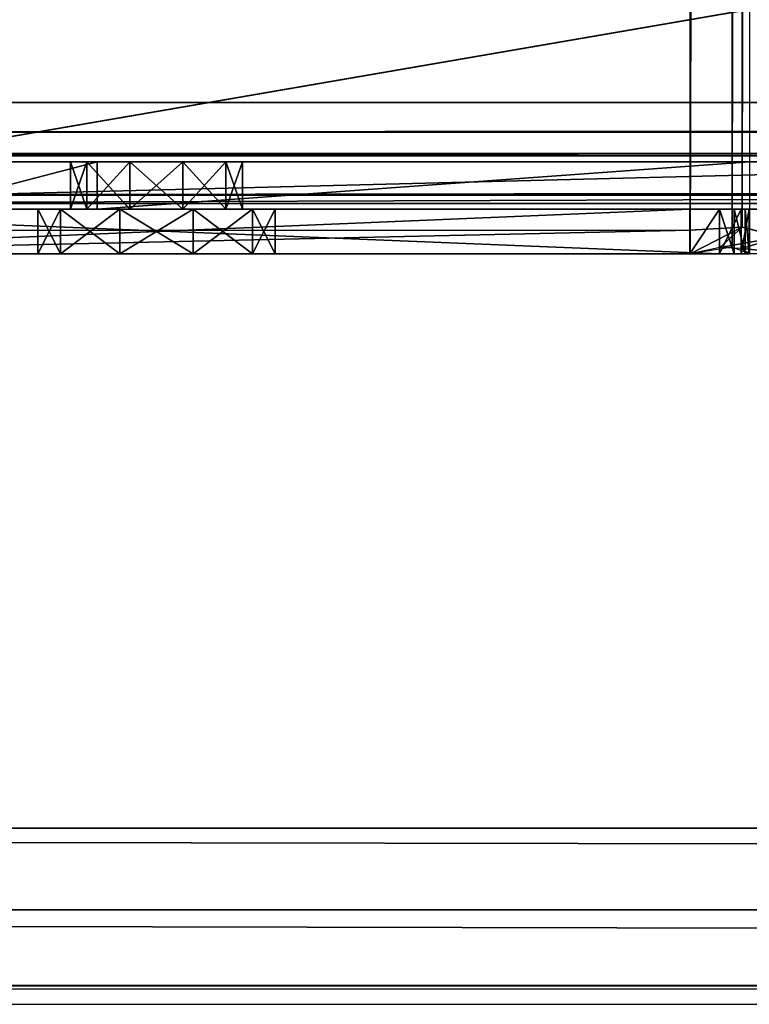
# Model space of a CAD drawing. Extents: x -398 to 398, y -1355 to -82.
# Tile 17 of 256: x -256 to -244, y -528 to -512. Entities that reach past the tile are written whole.
import ezdxf

# ---------------------------------------------------------------- set-up
doc = ezdxf.new("R2010")
doc.units = 0
doc.header["$MEASUREMENT"] = 0

msp = doc.modelspace()

# ---------------------------------------------------------------- linework, layer by layer
for points in [[(395.5, -525.467285, 437.803314), (395.5, -81.938164, 160.655502), (-395.5, -81.938164, 160.655502)], [(395.5, -525.467285, 437.803314), (-395.5, -81.938164, 160.655502), (-395.5, -525.467285, 437.803314)], [(395.5, -528.116882, 433.562988), (395.5, -84.587761, 156.415207), (-395.5, -84.587761, 156.415207)], [(395.5, -528.116882, 433.562988), (-395.5, -84.587761, 156.415207), (-395.5, -528.116882, 433.562988)], [(-396.5, -85.435806, 156.945206), (-53.272449, -420.004791, 366.007111), (-396.366211, -527.69281, 433.298004)], [(-396.5, -85.441109, 156.936707), (-53.272449, -420.010101, 365.998596), (-396.366211, -527.69812, 433.289612)], [(-263, -92.684982, 131.220596), (-263, -515.386475, 395.353912), (-245, -92.684982, 131.220596)], [(-245, -92.684982, 131.220596), (-263, -515.386475, 395.353912), (-245, -515.386475, 395.353912)], [(-244.125, -92.982079, 131.129807), (-245, -515.386475, 395.353912), (-245, -92.684982, 131.220596)], [(-263, -93.08242, 130.584595), (-263, -515.783875, 394.717804), (-245, -93.08242, 130.584595)], [(-245, -93.08242, 130.584595), (-263, -515.783875, 394.717804), (-245, -515.783875, 394.717804)], [(-244.125, -92.982079, 131.129807), (-244.125, -515.334106, 395.044586), (-245, -515.386475, 395.353912)], [(-244.292892, -93.49691, 130.498199), (-245, -515.783875, 394.717804), (-245, -93.08242, 130.584595)], [(-243.484497, -93.49437, 130.694595), (-244.125, -515.334106, 395.044586), (-244.125, -92.982079, 131.129807)], [(-243.25, -511.533905, -0.75), (-263, -514.934021, -0.75), (-263, -93.133942, -0.75)], [(-243.25, -511.533905), (-263, -514.934021), (-263, -93.133942)], [(-244.292892, -515.674194, 394.303894), (-245, -515.783875, 394.717804), (-244.292892, -93.49691, 130.498199)], [(-244, -94.130898, 130.060593), (-244.292892, -515.674194, 394.303894), (-244.292892, -93.49691, 130.498199)], [(-243.484497, -93.49437, 130.694595), (-243.484497, -515.496887, 394.391113), (-244.125, -515.334106, 395.044586)], [(-244, -515.783875, 393.538605), (-244.292892, -515.674194, 394.303894), (-244, -94.130898, 130.060593)], [(-263, -109.733902), (-263, -513.233887), (-237.971405, -504.741302)], [(-263, -109.733902, 0.8), (-263, -513.233887, 0.8), (-237.971405, -504.741302, 0.8)], [(-53.272449, -420.004791, 366.007111), (-395.999908, -528.003418, 433.492096), (-396.366211, -527.69281, 433.298004)], [(-53.272449, -420.010101, 365.998596), (-395.999908, -528.008728, 433.483612), (-396.366211, -527.69812, 433.289612)], [(-53.272449, -420.004791, 366.007111), (-395.5, -528.116882, 433.562988), (-395.999908, -528.003418, 433.492096)], [(-53.272449, -420.010101, 365.998596), (-395.5, -528.122192, 433.554504), (-395.999908, -528.008728, 433.483612)], [(-52.76738, -420.433105, 366.274689), (-395.5, -528.116882, 433.562988), (-53.272449, -420.004791, 366.007111)], [(-52.76738, -420.438385, 366.266205), (-395.5, -528.122192, 433.554504), (-53.272449, -420.010101, 365.998596)], [(395.5, -528.116882, 433.562988), (-395.5, -528.116882, 433.562988), (-52.76738, -420.433105, 366.274689)], [(395.5, -528.122192, 433.554504), (-395.5, -528.122192, 433.554504), (-52.76738, -420.438385, 366.266205)], [(-263, -513.233887), (-237.885406, -505.607788), (-237.971405, -504.741302)], [(-263, -513.233887, 0.8), (-237.885406, -505.607788, 0.8), (-237.971405, -504.741302, 0.8)], [(-263, -513.233887), (-237.334, -506.281494), (-237.885406, -505.607788)], [(-263, -513.233887, 0.8), (-237.334, -506.281494, 0.8), (-237.885406, -505.607788, 0.8)], [(-263, -513.233887), (-236.5, -506.533905), (-237.334, -506.281494)], [(-263, -513.233887, 0.8), (-236.5, -506.533905, 0.8), (-237.334, -506.281494, 0.8)], [(-263, -513.233887), (263, -513.233887), (-236.5, -506.533905)], [(-263, -513.233887, 0.8), (263, -513.233887, 0.8), (-236.5, -506.533905, 0.8)], [(-243.25, -511.533905, -0.75), (-243.25, -514.434021, -0.75), (-263, -514.934021, -0.75)], [(-243.25, -511.533905), (-243.25, -514.434021), (-263, -514.934021)], [(-263, -514.133911, 0.241154), (263, -514.133911, 0.241154), (263, -513.233887)], [(-263, -514.133911, 0.241154), (263, -513.233887), (-263, -513.233887)], [(-263, -513.733887, 0.933975), (263, -513.733887, 0.933975), (263, -513.233887, 0.8)], [(-263, -513.733887, 0.933975), (263, -513.233887, 0.8), (-263, -513.233887, 0.8)], [(-263, -514.099976, 1.3), (263, -514.099976, 1.3), (263, -513.733887, 0.933975)], [(-263, -514.099976, 1.3), (263, -513.733887, 0.933975), (-263, -513.733887, 0.933975)], [(263, -514.099976, 1.3), (-263, -514.233887, 1.8), (263, -514.233887, 1.8)], [(-263, -514.233887, 1.8), (263, -514.099976, 1.3), (-263, -514.099976, 1.3)], [(-263, -514.792786, 0.9), (263, -514.792786, 0.9), (263, -514.133911, 0.241154)], [(-263, -514.792786, 0.9), (263, -514.133911, 0.241154), (-263, -514.133911, 0.241154)], [(-164, -514.233887, 375.295593), (-168.5, -514.233887, 381.495514), (-263, -514.233887, 375.495514)], [(-164, -514.233887, 375.295593), (-263, -514.233887, 375.495514), (-254.282898, -514.233887, 305.405701)], [(263, -514.233887, 1.8), (-0.000002, -514.233887, 7.000394), (-263, -514.233887, 1.8)], [(-263, -514.233887, 375.495514), (-255.449997, -514.233887, 133.983307), (-255.339905, -514.233887, 134.537796)], [(-263, -514.233887, 375.495514), (-255.339905, -514.233887, 134.537796), (-255.025406, -514.233887, 135.008896)], [(-263, -514.233887, 375.495514), (-255.025406, -514.233887, 135.008896), (-254.282898, -514.233887, 135.405701)], [(-263, -514.233887, 375.495514), (-254.282898, -514.233887, 135.405701), (-255.449997, -514.233887, 303.983307)], [(-263, -514.233887, 375.495514), (-255.449997, -514.233887, 303.983307), (-255.339905, -514.233887, 304.537811)], [(-263, -514.233887, 375.495514), (-255.339905, -514.233887, 304.537811), (-255.025406, -514.233887, 305.008911)], [(-263, -514.233887, 375.495514), (-255.025406, -514.233887, 305.008911), (-254.282898, -514.233887, 305.405701)], [(-263, -514.233887, 1.8), (-0.000002, -514.233887, 7.000394), (-7.449432, -514.233887, 7.364655)], [(-263, -514.233887, 1.8), (-7.449432, -514.233887, 7.364655), (-14.82678, -514.233887, 8.460704)], [(-263, -514.233887, 1.8), (-14.82678, -514.233887, 8.460704), (-22.062031, -514.233887, 10.27129)], [(-263, -514.233887, 1.8), (-22.062031, -514.233887, 10.27129), (-29.08378, -514.233887, 12.7855)], [(-263, -514.233887, 1.8), (-29.08378, -514.233887, 12.7855), (-35.82679, -514.233887, 15.97287)], [(-263, -514.233887, 1.8), (-35.82679, -514.233887, 15.97287), (-54.132561, -514.233887, 15.96842)], [(-263, -514.233887, 1.8), (-54.132561, -514.233887, 15.96842), (-55.41523, -514.233887, 16.05154)], [(-263, -514.233887, 1.8), (-55.41523, -514.233887, 16.05154), (-56.31324, -514.233887, 16.78919)], [(-263, -514.233887, 1.8), (-56.31324, -514.233887, 16.78919), (-56.650002, -514.233887, 17.9)], [(-263, -514.233887, 1.8), (-56.650002, -514.233887, 17.9), (-150, -514.233887, 19.997999)], [(-263, -514.233887, 1.8), (-150, -514.233887, 19.997999), (-255.025406, -514.233887, 132.957703)], [(-263, -514.233887, 1.8), (-255.025406, -514.233887, 132.957703), (-255.339905, -514.233887, 133.428802)], [(-263, -514.233887, 1.8), (-255.339905, -514.233887, 133.428802), (-255.449997, -514.233887, 133.983307)], [(-263, -514.233887, 1.8), (-255.449997, -514.233887, 133.983307), (-263, -514.233887, 375.495514)], [(-168.5, -514.233887, 381.495514), (-262.391205, -514.233887, 378.557098), (-263, -514.233887, 375.495514)], [(-260.656799, -514.233887, 381.152313), (-262.391205, -514.233887, 378.557098), (-168.5, -514.233887, 381.495514)], [(-258.061615, -514.233887, 382.88681), (-260.656799, -514.233887, 381.152313), (-168.5, -514.233887, 381.495514)], [(-258.061615, -514.233887, 382.88681), (-168.5, -514.233887, 381.495514), (-168.75, -514.233887, 381.5625)], [(-258.061615, -514.233887, 382.88681), (-168.75, -514.233887, 381.5625), (-168.933105, -514.233887, 381.745605)], [(-258.061615, -514.233887, 382.88681), (-168.933105, -514.233887, 381.745605), (-169, -514.233887, 381.995514)], [(-258.061615, -514.233887, 382.88681), (-169, -514.233887, 381.995514), (-169, -514.233887, 383.495514)], [(-258.061615, -514.233887, 382.88681), (-169, -514.233887, 383.495514), (-244, -514.233887, 383.495514)], [(-258.061615, -514.233887, 382.88681), (-244, -514.233887, 383.495514), (-255, -514.233887, 383.495514)], [(-258.061493, -515.033875, 382.886597), (-258.061493, -514.233887, 382.886597), (-255, -514.233887, 383.495514)], [(-258.061493, -515.033875, 382.886597), (-255, -514.233887, 383.495514), (-255, -515.033875, 383.495514)], [(-255.173096, -514.233887, 134.835602), (-255.173096, -515.033875, 134.835602), (-255.449997, -515.033875, 133.983307)], [(-255.173096, -514.233887, 134.835602), (-255.449997, -515.033875, 133.983307), (-255.449997, -514.233887, 133.983307)], [(-255.173096, -514.233887, 304.835602), (-255.173096, -515.033875, 304.835602), (-255.449997, -515.033875, 303.983307)], [(-255.173096, -514.233887, 304.835602), (-255.449997, -515.033875, 303.983307), (-255.449997, -514.233887, 303.983307)], [(-254.282898, -514.233887, 135.405701), (-255.339905, -514.233887, 303.428711), (-255.449997, -514.233887, 303.983307)], [(-255.173096, -515.033875, 303.131012), (-255.173096, -514.233887, 303.131012), (-255.449997, -514.233887, 303.983307)], [(-255.173096, -515.033875, 303.131012), (-255.449997, -514.233887, 303.983307), (-255.449997, -515.033875, 303.983307)], [(-255.173096, -515.033875, 133.130997), (-255.173096, -514.233887, 133.130997), (-255.449997, -514.233887, 133.983307)], [(-255.173096, -515.033875, 133.130997), (-255.449997, -514.233887, 133.983307), (-255.449997, -515.033875, 133.983307)], [(-255.025406, -514.233887, 302.957703), (-255.339905, -514.233887, 303.428711), (-254.282898, -514.233887, 135.405701)], [(-254.448105, -514.233887, 135.362305), (-255.173096, -515.033875, 134.835602), (-255.173096, -514.233887, 134.835602)], [(-255.173096, -515.033875, 134.835602), (-254.448105, -514.233887, 135.362305), (-254.448105, -515.033875, 135.362305)], [(-254.448105, -514.233887, 305.362305), (-255.173096, -515.033875, 304.835602), (-255.173096, -514.233887, 304.835602)], [(-255.173096, -515.033875, 304.835602), (-254.448105, -514.233887, 305.362305), (-254.448105, -515.033875, 305.362305)], [(-254.448105, -515.033875, 302.604187), (-254.448105, -514.233887, 302.604187), (-255.173096, -514.233887, 303.131012)], [(-254.448105, -515.033875, 302.604187), (-255.173096, -514.233887, 303.131012), (-255.173096, -515.033875, 303.131012)], [(-254.448105, -515.033875, 132.604294), (-254.448105, -514.233887, 132.604294), (-255.173096, -514.233887, 133.130997)], [(-254.448105, -515.033875, 132.604294), (-255.173096, -514.233887, 133.130997), (-255.173096, -515.033875, 133.130997)], [(-255.025406, -514.233887, 132.957703), (-150, -514.233887, 19.997999), (-150, -514.233887, 20.997999)], [(-255.025406, -514.233887, 132.957703), (-150, -514.233887, 20.997999), (-150, -514.233887, 23)], [(-255.025406, -514.233887, 132.957703), (-150, -514.233887, 23), (-150, -514.233887, 29)], [(-255.025406, -514.233887, 132.957703), (-150, -514.233887, 29), (-148, -514.233887, 29)], [(-255.025406, -514.233887, 132.957703), (-148, -514.233887, 29), (-150, -514.233887, 32)], [(-255.025406, -514.233887, 132.957703), (-150, -514.233887, 32), (-150, -514.233887, 38)], [(-255.025406, -514.233887, 132.957703), (-150, -514.233887, 38), (-150, -514.233887, 39.998001)], [(-255.025406, -514.233887, 132.957703), (-150, -514.233887, 39.998001), (-150, -514.233887, 40.998001)], [(-255.025406, -514.233887, 132.957703), (-150, -514.233887, 40.998001), (-151.199997, -514.233887, 74)], [(-255.025406, -514.233887, 132.957703), (-151.199997, -514.233887, 74), (-254.282898, -514.233887, 132.560898)], [(-255.025406, -514.233887, 302.957703), (-254.282898, -514.233887, 135.405701), (-79.848717, -514.233887, 154.866394)], [(-255.025406, -514.233887, 302.957703), (-79.848717, -514.233887, 154.866394), (-79.944122, -514.233887, 155.160706)], [(-255.025406, -514.233887, 302.957703), (-79.944122, -514.233887, 155.160706), (-80.234688, -514.233887, 155.951294)], [(-255.025406, -514.233887, 302.957703), (-80.234688, -514.233887, 155.951294), (-84.627586, -514.233887, 159.668396)], [(-255.025406, -514.233887, 302.957703), (-84.627586, -514.233887, 159.668396), (-84.822273, -514.233887, 159.852493)], [(-255.025406, -514.233887, 302.957703), (-84.822273, -514.233887, 159.852493), (-84.893867, -514.233887, 160.110504)], [(-255.025406, -514.233887, 302.957703), (-84.893867, -514.233887, 160.110504), (-84.822273, -514.233887, 160.368393)], [(-255.025406, -514.233887, 302.957703), (-84.822273, -514.233887, 160.368393), (-84.627586, -514.233887, 160.552505)], [(-255.025406, -514.233887, 302.957703), (-84.627586, -514.233887, 160.552505), (-84.366043, -514.233887, 160.609695)], [(-255.025406, -514.233887, 302.957703), (-84.366043, -514.233887, 160.609695), (-83.603302, -514.233887, 160.901001)], [(-255.025406, -514.233887, 302.957703), (-83.603302, -514.233887, 160.901001), (-80.234688, -514.233887, 164.269608)], [(-255.025406, -514.233887, 302.957703), (-80.234688, -514.233887, 164.269608), (-79.944122, -514.233887, 165.060196)], [(-255.025406, -514.233887, 302.957703), (-79.944122, -514.233887, 165.060196), (-79.848717, -514.233887, 165.354507)], [(-255.025406, -514.233887, 302.957703), (-79.848717, -514.233887, 165.354507), (-79.598587, -514.233887, 165.535507)], [(-255.025406, -514.233887, 302.957703), (-79.598587, -514.233887, 165.535507), (-79.289658, -514.233887, 165.535507)], [(-255.025406, -514.233887, 302.957703), (-79.289658, -514.233887, 165.535507), (-91.818649, -514.233887, 185.919998)], [(-255.025406, -514.233887, 302.957703), (-91.818649, -514.233887, 185.919998), (-93.119537, -514.233887, 187.866104)], [(-255.025406, -514.233887, 302.957703), (-93.119537, -514.233887, 187.866104), (-93.575851, -514.233887, 190.162506)], [(-255.025406, -514.233887, 302.957703), (-93.575851, -514.233887, 190.162506), (-93.119537, -514.233887, 192.458893)], [(-255.025406, -514.233887, 302.957703), (-93.119537, -514.233887, 192.458893), (-91.818649, -514.233887, 194.404999)], [(-255.025406, -514.233887, 302.957703), (-91.818649, -514.233887, 194.404999), (-89.871353, -514.233887, 195.705597)], [(-255.025406, -514.233887, 302.957703), (-89.871353, -514.233887, 195.705597), (-87.575851, -514.233887, 196.162903)], [(-255.025406, -514.233887, 302.957703), (-87.575851, -514.233887, 196.162903), (-254.282898, -514.233887, 302.560913)], [(-244, -515.033875, 383.495514), (-255, -515.033875, 383.495514), (-244, -514.233887, 383.495514)], [(-244, -514.233887, 383.495514), (-255, -515.033875, 383.495514), (-255, -514.233887, 383.495514)], [(-254.448105, -515.033875, 135.362305), (-254.448105, -514.233887, 135.362305), (-253.551895, -514.233887, 135.362305)], [(-254.448105, -515.033875, 135.362305), (-253.551895, -514.233887, 135.362305), (-253.551895, -515.033875, 135.362305)], [(-254.448105, -515.033875, 305.362305), (-254.448105, -514.233887, 305.362305), (-253.551895, -514.233887, 305.362305)], [(-254.448105, -515.033875, 305.362305), (-253.551895, -514.233887, 305.362305), (-253.551895, -515.033875, 305.362305)], [(-253.551895, -515.033875, 302.604187), (-253.551895, -514.233887, 302.604187), (-254.448105, -514.233887, 302.604187)], [(-253.551895, -515.033875, 302.604187), (-254.448105, -514.233887, 302.604187), (-254.448105, -515.033875, 302.604187)], [(-253.551895, -515.033875, 132.604294), (-253.551895, -514.233887, 132.604294), (-254.448105, -514.233887, 132.604294)], [(-253.551895, -515.033875, 132.604294), (-254.448105, -514.233887, 132.604294), (-254.448105, -515.033875, 132.604294)], [(-254.282898, -514.233887, 135.405701), (-79.598587, -514.233887, 154.685394), (-79.848717, -514.233887, 154.866394)], [(-56.650002, -514.233887, 148.100006), (-79.598587, -514.233887, 154.685394), (-254.282898, -514.233887, 135.405701)], [(-56.650002, -514.233887, 148.100006), (-254.282898, -514.233887, 135.405701), (-253.445206, -514.233887, 135.322495)], [(-51.558849, -514.233887, 209.495605), (-253.445206, -514.233887, 302.644104), (-254.282898, -514.233887, 302.560913)], [(-51.558849, -514.233887, 209.495605), (-254.282898, -514.233887, 302.560913), (-87.575851, -514.233887, 196.162903)], [(-164, -514.233887, 375.295593), (-254.282898, -514.233887, 305.405701), (-253.445206, -514.233887, 305.32251)], [(-151.199997, -514.233887, 126), (-253.445206, -514.233887, 132.644104), (-254.282898, -514.233887, 132.560898)], [(-151.199997, -514.233887, 126), (-254.282898, -514.233887, 132.560898), (-151.199997, -514.233887, 74)], [(-253.551895, -515.033875, 135.362305), (-253.551895, -514.233887, 135.362305), (-252.826904, -514.233887, 134.835602)], [(-253.551895, -515.033875, 135.362305), (-252.826904, -514.233887, 134.835602), (-252.826904, -515.033875, 134.835602)], [(-253.551895, -515.033875, 305.362305), (-253.551895, -514.233887, 305.362305), (-252.826904, -514.233887, 304.835602)], [(-253.551895, -515.033875, 305.362305), (-252.826904, -514.233887, 304.835602), (-252.826904, -515.033875, 304.835602)], [(-253.551895, -514.233887, 302.604187), (-252.826904, -515.033875, 303.131012), (-252.826904, -514.233887, 303.131012)], [(-252.826904, -515.033875, 303.131012), (-253.551895, -514.233887, 302.604187), (-253.551895, -515.033875, 302.604187)], [(-253.551895, -514.233887, 132.604294), (-252.826904, -515.033875, 133.130997), (-252.826904, -514.233887, 133.130997)], [(-252.826904, -515.033875, 133.130997), (-253.551895, -514.233887, 132.604294), (-253.551895, -515.033875, 132.604294)], [(-56.650002, -514.233887, 148.100006), (-253.445206, -514.233887, 135.322495), (-252.794098, -514.233887, 134.789505)], [(-51.558849, -514.233887, 209.495605), (-252.794098, -514.233887, 303.177094), (-253.445206, -514.233887, 302.644104)], [(-164, -514.233887, 375.295593), (-253.445206, -514.233887, 305.32251), (-252.794098, -514.233887, 304.78949)], [(-151.199997, -514.233887, 126), (-252.794098, -514.233887, 133.177094), (-253.445206, -514.233887, 132.644104)], [(-252.826904, -515.033875, 134.835602), (-252.826904, -514.233887, 134.835602), (-252.550003, -514.233887, 133.983307)], [(-252.826904, -515.033875, 134.835602), (-252.550003, -514.233887, 133.983307), (-252.550003, -515.033875, 133.983307)], [(-252.826904, -515.033875, 304.835602), (-252.826904, -514.233887, 304.835602), (-252.550003, -514.233887, 303.983307)], [(-252.826904, -515.033875, 304.835602), (-252.550003, -514.233887, 303.983307), (-252.550003, -515.033875, 303.983307)], [(-252.826904, -514.233887, 303.131012), (-252.826904, -515.033875, 303.131012), (-252.550003, -515.033875, 303.983307)], [(-252.826904, -514.233887, 303.131012), (-252.550003, -515.033875, 303.983307), (-252.550003, -514.233887, 303.983307)], [(-252.826904, -514.233887, 133.130997), (-252.826904, -515.033875, 133.130997), (-252.550003, -515.033875, 133.983307)], [(-252.826904, -514.233887, 133.130997), (-252.550003, -515.033875, 133.983307), (-252.550003, -514.233887, 133.983307)], [(-56.650002, -514.233887, 148.100006), (-252.794098, -514.233887, 134.789505), (-252.550003, -514.233887, 133.983307)], [(-51.558849, -514.233887, 209.495605), (-252.550003, -514.233887, 303.983307), (-252.794098, -514.233887, 303.177094)], [(-164, -514.233887, 375.295593), (-252.794098, -514.233887, 304.78949), (-252.550003, -514.233887, 303.983307)], [(-151.199997, -514.233887, 126), (-252.550003, -514.233887, 133.983307), (-252.794098, -514.233887, 133.177094)], [(-100, -514.233887, 126), (-58.749908, -514.233887, 131.214294), (-252.550003, -514.233887, 133.983307)], [(-56.650002, -514.233887, 148.100006), (-252.550003, -514.233887, 133.983307), (-56.31324, -514.233887, 146.989197)], [(-252.550003, -514.233887, 133.983307), (-151.199997, -514.233887, 126), (-150, -514.233887, 126)], [(-252.550003, -514.233887, 133.983307), (-150, -514.233887, 126), (-101.199997, -514.233887, 126)], [(-252.550003, -514.233887, 133.983307), (-101.199997, -514.233887, 126), (-100, -514.233887, 126)], [(-46.89275, -514.233887, 304.479187), (-134.1604, -514.233887, 372.062103), (-252.550003, -514.233887, 303.983307)], [(-46.89275, -514.233887, 304.479187), (-252.550003, -514.233887, 303.983307), (-49.344978, -514.233887, 302.840088)], [(-252.550003, -514.233887, 303.983307), (-134.1604, -514.233887, 372.062103), (-135.500198, -514.233887, 371.794708)], [(-252.550003, -514.233887, 303.983307), (-135.500198, -514.233887, 371.794708), (-137.25, -514.233887, 372.264496)], [(-252.550003, -514.233887, 303.983307), (-137.25, -514.233887, 372.264496), (-138.531601, -514.233887, 373.545288)], [(-252.550003, -514.233887, 303.983307), (-138.531601, -514.233887, 373.545288), (-139, -514.233887, 375.295593)], [(-252.550003, -514.233887, 303.983307), (-139, -514.233887, 375.295593), (-158.024902, -514.233887, 372.820099)], [(-252.550003, -514.233887, 303.983307), (-158.024902, -514.233887, 372.820099), (-159.1604, -514.233887, 372.062103)], [(-252.550003, -514.233887, 303.983307), (-159.1604, -514.233887, 372.062103), (-160.500198, -514.233887, 371.794708)], [(-252.550003, -514.233887, 303.983307), (-160.500198, -514.233887, 371.794708), (-162.25, -514.233887, 372.264496)], [(-252.550003, -514.233887, 303.983307), (-162.25, -514.233887, 372.264496), (-163.531601, -514.233887, 373.545288)], [(-252.550003, -514.233887, 303.983307), (-163.531601, -514.233887, 373.545288), (-164, -514.233887, 375.295593)], [(-252.550003, -514.233887, 303.983307), (-51.558849, -514.233887, 209.495605), (-51.558849, -514.233887, 297.495514)], [(-252.550003, -514.233887, 303.983307), (-51.558849, -514.233887, 297.495514), (-50.983471, -514.233887, 300.388489)], [(-252.550003, -514.233887, 303.983307), (-50.983471, -514.233887, 300.388489), (-49.344978, -514.233887, 302.840088)], [(-53.739769, -514.233887, 136.740097), (-56.31324, -514.233887, 146.989197), (-252.550003, -514.233887, 133.983307)], [(-53.739769, -514.233887, 136.740097), (-252.550003, -514.233887, 133.983307), (-58.749908, -514.233887, 131.214294)], [(-243.5, -514.867126, -0.75), (-263, -514.934021, -0.75), (-243.25, -514.434021, -0.75)], [(-243.5, -514.867126), (-263, -514.934021), (-243.25, -514.434021)], [(263, -514.792786, 0.9), (-263, -515.033875, 1.8), (263, -515.033875, 1.8)], [(-263, -515.033875, 1.8), (263, -514.792786, 0.9), (-263, -514.792786, 0.9)], [(-243.75, -514.934021, -0.75), (-263, -514.934021, -0.75), (-243.5, -514.867126, -0.75)], [(-243.75, -514.934021), (-263, -514.934021), (-243.5, -514.867126)], [(-263, -514.934021), (-243.75, -514.934021), (-263, -514.934021, -0.75)], [(-263, -514.934021, -0.75), (-243.75, -514.934021), (-243.75, -514.934021, -0.75)], [(-164, -515.033875, 375.295593), (-168.5, -515.033875, 381.495514), (-263, -515.033875, 375.495514)], [(-164, -515.033875, 375.295593), (-263, -515.033875, 375.495514), (-254.282898, -515.033875, 305.405701)], [(263, -515.033875, 1.8), (-0.000002, -515.033875, 7.000394), (-263, -515.033875, 1.8)], [(-263, -515.033875, 375.495514), (-255.449997, -515.033875, 133.983307), (-255.339905, -515.033875, 134.537796)], [(-263, -515.033875, 375.495514), (-255.339905, -515.033875, 134.537796), (-255.025406, -515.033875, 135.008896)], [(-263, -515.033875, 375.495514), (-255.025406, -515.033875, 135.008896), (-254.282898, -515.033875, 135.405701)], [(-263, -515.033875, 375.495514), (-254.282898, -515.033875, 135.405701), (-255.449997, -515.033875, 303.983307)], [(-263, -515.033875, 375.495514), (-255.449997, -515.033875, 303.983307), (-255.339905, -515.033875, 304.537811)], [(-263, -515.033875, 375.495514), (-255.339905, -515.033875, 304.537811), (-255.025406, -515.033875, 305.008911)], [(-263, -515.033875, 375.495514), (-255.025406, -515.033875, 305.008911), (-254.282898, -515.033875, 305.405701)], [(-263, -515.033875, 1.8), (-0.000002, -515.033875, 7.000394), (-7.449432, -515.033875, 7.364655)], [(-263, -515.033875, 1.8), (-7.449432, -515.033875, 7.364655), (-14.82678, -515.033875, 8.460704)], [(-263, -515.033875, 1.8), (-14.82678, -515.033875, 8.460704), (-22.062031, -515.033875, 10.27129)], [(-263, -515.033875, 1.8), (-22.062031, -515.033875, 10.27129), (-29.08378, -515.033875, 12.7855)], [(-263, -515.033875, 1.8), (-29.08378, -515.033875, 12.7855), (-35.82679, -515.033875, 15.97287)], [(-263, -515.033875, 1.8), (-35.82679, -515.033875, 15.97287), (-54.132561, -515.033875, 15.96842)], [(-263, -515.033875, 1.8), (-54.132561, -515.033875, 15.96842), (-55.41523, -515.033875, 16.05154)], [(-263, -515.033875, 1.8), (-55.41523, -515.033875, 16.05154), (-56.31324, -515.033875, 16.78919)], [(-263, -515.033875, 1.8), (-56.31324, -515.033875, 16.78919), (-56.650002, -515.033875, 17.9)], [(-263, -515.033875, 1.8), (-56.650002, -515.033875, 17.9), (-150, -515.033875, 19.997999)], [(-263, -515.033875, 1.8), (-150, -515.033875, 19.997999), (-255.025406, -515.033875, 132.957703)], [(-263, -515.033875, 1.8), (-255.025406, -515.033875, 132.957703), (-255.339905, -515.033875, 133.428802)], [(-263, -515.033875, 1.8), (-255.339905, -515.033875, 133.428802), (-255.449997, -515.033875, 133.983307)], [(-263, -515.033875, 1.8), (-255.449997, -515.033875, 133.983307), (-263, -515.033875, 375.495514)], [(-168.5, -515.033875, 381.495514), (-262.391205, -515.033875, 378.557098), (-263, -515.033875, 375.495514)], [(-263, -515.033875, 394.131287), (-245.009995, -515.033875, 394.131287), (-263, -515.783875, 394.131287)], [(-263, -515.783875, 394.131287), (-245.009995, -515.033875, 394.131287), (-245.009995, -515.783875, 394.131287)], [(-263, -515.033875, 394.131287), (-256, -515.033875, 134), (-255.586899, -515.033875, 135.217896)], [(-263, -515.033875, 394.131287), (-255.586899, -515.033875, 135.217896), (-254.517395, -515.033875, 135.931396)], [(-263, -515.033875, 394.131287), (-254.517395, -515.033875, 135.931396), (-256, -515.033875, 304)], [(-263, -515.033875, 394.131287), (-256, -515.033875, 304), (-255.586899, -515.033875, 305.217896)], [(-263, -515.033875, 394.131287), (-255.586899, -515.033875, 305.217896), (-254.517395, -515.033875, 305.931396)], [(-263, -515.033875, 394.131287), (-254.517395, -515.033875, 305.931396), (-253.234802, -515.033875, 305.848206)], [(-263, -515.033875, 394.131287), (-253.234802, -515.033875, 305.848206), (-245.009995, -515.033875, 394.131287)], [(-263, -515.033875, -0.75), (-244.509995, -515.033875, -0.75), (-253.234802, -515.033875, 132.151794)], [(-263, -515.033875, -0.75), (-253.234802, -515.033875, 132.151794), (-254.517395, -515.033875, 132.068604)], [(-263, -515.033875, -0.75), (-254.517395, -515.033875, 132.068604), (-255.586899, -515.033875, 132.782104)], [(-263, -515.033875, -0.75), (-255.586899, -515.033875, 132.782104), (-256, -515.033875, 134)], [(-263, -515.033875, -0.75), (-256, -515.033875, 134), (-263, -515.033875, 394.131287)], [(-244.509995, -515.033875, -0.75), (-263, -515.033875, -0.75), (-244.509995, -515.783875, -0.75)], [(-244.509995, -515.783875, -0.75), (-263, -515.033875, -0.75), (-263, -515.783875, -0.75)], [(-260.656799, -515.033875, 381.152313), (-262.391205, -515.033875, 378.557098), (-168.5, -515.033875, 381.495514)], [(-258.061615, -515.033875, 382.88681), (-260.656799, -515.033875, 381.152313), (-168.5, -515.033875, 381.495514)], [(-258.061615, -515.033875, 382.88681), (-168.5, -515.033875, 381.495514), (-168.75, -515.033875, 381.5625)], [(-258.061615, -515.033875, 382.88681), (-168.75, -515.033875, 381.5625), (-168.933105, -515.033875, 381.745605)], [(-258.061615, -515.033875, 382.88681), (-168.933105, -515.033875, 381.745605), (-169, -515.033875, 381.995514)], [(-258.061615, -515.033875, 382.88681), (-169, -515.033875, 381.995514), (-169, -515.033875, 383.495514)], [(-258.061615, -515.033875, 382.88681), (-169, -515.033875, 383.495514), (-244, -515.033875, 383.495514)], [(-258.061615, -515.033875, 382.88681), (-244, -515.033875, 383.495514), (-255, -515.033875, 383.495514)], [(-255.617996, -515.033875, 305.175598), (-255.617996, -515.783875, 305.175598), (-256, -515.783875, 304)], [(-255.617996, -515.033875, 305.175598), (-256, -515.783875, 304), (-256, -515.033875, 304)], [(-255.617996, -515.033875, 135.175598), (-255.617996, -515.783875, 135.175598), (-256, -515.783875, 134)], [(-255.617996, -515.033875, 135.175598), (-256, -515.783875, 134), (-256, -515.033875, 134)], [(-254.517395, -515.033875, 135.931396), (-255.586899, -515.033875, 302.782104), (-256, -515.033875, 304)], [(-255.617996, -515.783875, 132.824402), (-255.617996, -515.033875, 132.824402), (-256, -515.033875, 134)], [(-255.617996, -515.783875, 132.824402), (-256, -515.033875, 134), (-256, -515.783875, 134)], [(-255.617996, -515.783875, 302.824402), (-255.617996, -515.033875, 302.824402), (-256, -515.033875, 304)], [(-255.617996, -515.783875, 302.824402), (-256, -515.033875, 304), (-256, -515.783875, 304)], [(-254.617996, -515.033875, 305.9021), (-255.617996, -515.783875, 305.175598), (-255.617996, -515.033875, 305.175598)], [(-255.617996, -515.783875, 305.175598), (-254.617996, -515.033875, 305.9021), (-254.617996, -515.783875, 305.9021)], [(-254.617996, -515.033875, 135.9021), (-255.617996, -515.783875, 135.175598), (-255.617996, -515.033875, 135.175598)], [(-255.617996, -515.783875, 135.175598), (-254.617996, -515.033875, 135.9021), (-254.617996, -515.783875, 135.9021)], [(-254.617996, -515.783875, 132.0979), (-254.617996, -515.033875, 132.0979), (-255.617996, -515.033875, 132.824402)], [(-254.617996, -515.783875, 132.0979), (-255.617996, -515.033875, 132.824402), (-255.617996, -515.783875, 132.824402)], [(-254.617996, -515.783875, 302.0979), (-254.617996, -515.033875, 302.0979), (-255.617996, -515.033875, 302.824402)], [(-254.617996, -515.783875, 302.0979), (-255.617996, -515.033875, 302.824402), (-255.617996, -515.783875, 302.824402)], [(-254.517395, -515.033875, 135.931396), (-254.517395, -515.033875, 302.068604), (-255.586899, -515.033875, 302.782104)], [(-254.282898, -515.033875, 135.405701), (-255.339905, -515.033875, 303.428711), (-255.449997, -515.033875, 303.983307)], [(-255.025406, -515.033875, 302.957703), (-255.339905, -515.033875, 303.428711), (-254.282898, -515.033875, 135.405701)], [(-255.025406, -515.033875, 132.957703), (-150, -515.033875, 19.997999), (-150, -515.033875, 20.997999)], [(-255.025406, -515.033875, 132.957703), (-150, -515.033875, 20.997999), (-150, -515.033875, 23)], [(-255.025406, -515.033875, 132.957703), (-150, -515.033875, 23), (-150, -515.033875, 29)], [(-255.025406, -515.033875, 132.957703), (-150, -515.033875, 29), (-148, -515.033875, 29)], [(-255.025406, -515.033875, 132.957703), (-148, -515.033875, 29), (-150, -515.033875, 32)], [(-255.025406, -515.033875, 132.957703), (-150, -515.033875, 32), (-150, -515.033875, 38)], [(-255.025406, -515.033875, 132.957703), (-150, -515.033875, 38), (-150, -515.033875, 39.998001)], [(-255.025406, -515.033875, 132.957703), (-150, -515.033875, 39.998001), (-150, -515.033875, 40.998001)], [(-255.025406, -515.033875, 132.957703), (-150, -515.033875, 40.998001), (-151.199997, -515.033875, 74)], [(-255.025406, -515.033875, 132.957703), (-151.199997, -515.033875, 74), (-254.282898, -515.033875, 132.560898)], [(-255.025406, -515.033875, 302.957703), (-254.282898, -515.033875, 135.405701), (-79.848717, -515.033875, 154.866394)], [(-255.025406, -515.033875, 302.957703), (-79.848717, -515.033875, 154.866394), (-79.944122, -515.033875, 155.160706)], [(-255.025406, -515.033875, 302.957703), (-79.944122, -515.033875, 155.160706), (-80.234688, -515.033875, 155.951294)], [(-255.025406, -515.033875, 302.957703), (-80.234688, -515.033875, 155.951294), (-84.627586, -515.033875, 159.668396)], [(-255.025406, -515.033875, 302.957703), (-84.627586, -515.033875, 159.668396), (-84.822273, -515.033875, 159.852493)], [(-255.025406, -515.033875, 302.957703), (-84.822273, -515.033875, 159.852493), (-84.893867, -515.033875, 160.110504)], [(-255.025406, -515.033875, 302.957703), (-84.893867, -515.033875, 160.110504), (-84.822273, -515.033875, 160.368393)], [(-255.025406, -515.033875, 302.957703), (-84.822273, -515.033875, 160.368393), (-84.627586, -515.033875, 160.552505)], [(-255.025406, -515.033875, 302.957703), (-84.627586, -515.033875, 160.552505), (-84.366043, -515.033875, 160.609695)], [(-255.025406, -515.033875, 302.957703), (-84.366043, -515.033875, 160.609695), (-83.603302, -515.033875, 160.901001)], [(-255.025406, -515.033875, 302.957703), (-83.603302, -515.033875, 160.901001), (-80.234688, -515.033875, 164.269608)], [(-255.025406, -515.033875, 302.957703), (-80.234688, -515.033875, 164.269608), (-79.944122, -515.033875, 165.060196)], [(-255.025406, -515.033875, 302.957703), (-79.944122, -515.033875, 165.060196), (-79.848717, -515.033875, 165.354507)], [(-255.025406, -515.033875, 302.957703), (-79.848717, -515.033875, 165.354507), (-79.598587, -515.033875, 165.535507)], [(-255.025406, -515.033875, 302.957703), (-79.598587, -515.033875, 165.535507), (-79.289658, -515.033875, 165.535507)], [(-255.025406, -515.033875, 302.957703), (-79.289658, -515.033875, 165.535507), (-91.818649, -515.033875, 185.919998)], [(-255.025406, -515.033875, 302.957703), (-91.818649, -515.033875, 185.919998), (-93.119537, -515.033875, 187.866104)], [(-255.025406, -515.033875, 302.957703), (-93.119537, -515.033875, 187.866104), (-93.575851, -515.033875, 190.162506)], [(-255.025406, -515.033875, 302.957703), (-93.575851, -515.033875, 190.162506), (-93.119537, -515.033875, 192.458893)], [(-255.025406, -515.033875, 302.957703), (-93.119537, -515.033875, 192.458893), (-91.818649, -515.033875, 194.404999)], [(-255.025406, -515.033875, 302.957703), (-91.818649, -515.033875, 194.404999), (-89.871353, -515.033875, 195.705597)], [(-255.025406, -515.033875, 302.957703), (-89.871353, -515.033875, 195.705597), (-87.575851, -515.033875, 196.162903)], [(-255.025406, -515.033875, 302.957703), (-87.575851, -515.033875, 196.162903), (-254.282898, -515.033875, 302.560913)], [(-254.617996, -515.783875, 305.9021), (-254.617996, -515.033875, 305.9021), (-253.382004, -515.033875, 305.9021)], [(-254.617996, -515.783875, 305.9021), (-253.382004, -515.033875, 305.9021), (-253.382004, -515.783875, 305.9021)], [(-254.617996, -515.783875, 135.9021), (-254.617996, -515.033875, 135.9021), (-253.382004, -515.033875, 135.9021)], [(-254.617996, -515.783875, 135.9021), (-253.382004, -515.033875, 135.9021), (-253.382004, -515.783875, 135.9021)], [(-253.382004, -515.783875, 132.0979), (-253.382004, -515.033875, 132.0979), (-254.617996, -515.033875, 132.0979)], [(-253.382004, -515.783875, 132.0979), (-254.617996, -515.033875, 132.0979), (-254.617996, -515.783875, 132.0979)], [(-253.382004, -515.783875, 302.0979), (-253.382004, -515.033875, 302.0979), (-254.617996, -515.033875, 302.0979)], [(-253.382004, -515.783875, 302.0979), (-254.617996, -515.033875, 302.0979), (-254.617996, -515.783875, 302.0979)], [(-253.234802, -515.033875, 135.848206), (-253.234802, -515.033875, 302.151794), (-254.517395, -515.033875, 302.068604)], [(-253.234802, -515.033875, 135.848206), (-254.517395, -515.033875, 302.068604), (-254.517395, -515.033875, 135.931396)], [(-254.282898, -515.033875, 135.405701), (-79.598587, -515.033875, 154.685394), (-79.848717, -515.033875, 154.866394)], [(-164, -515.033875, 375.295593), (-254.282898, -515.033875, 305.405701), (-253.445206, -515.033875, 305.32251)], [(-56.650002, -515.033875, 148.100006), (-79.598587, -515.033875, 154.685394), (-254.282898, -515.033875, 135.405701)], [(-56.650002, -515.033875, 148.100006), (-254.282898, -515.033875, 135.405701), (-253.445206, -515.033875, 135.322495)], [(-51.732052, -515.033875, 209.495605), (-253.445206, -515.033875, 302.644104), (-254.282898, -515.033875, 302.560913)], [(-51.732052, -515.033875, 209.495605), (-254.282898, -515.033875, 302.560913), (-87.575851, -515.033875, 196.162903)], [(-151.199997, -515.033875, 126), (-253.445206, -515.033875, 132.644104), (-254.282898, -515.033875, 132.560898)], [(-151.199997, -515.033875, 126), (-254.282898, -515.033875, 132.560898), (-151.199997, -515.033875, 74)], [(-164, -515.033875, 375.295593), (-253.445206, -515.033875, 305.32251), (-252.794098, -515.033875, 304.78949)], [(-56.650002, -515.033875, 148.100006), (-253.445206, -515.033875, 135.322495), (-252.794098, -515.033875, 134.789505)], [(-51.732052, -515.033875, 209.495605), (-252.794098, -515.033875, 303.177094), (-253.445206, -515.033875, 302.644104)], [(-151.199997, -515.033875, 126), (-252.794098, -515.033875, 133.177094), (-253.445206, -515.033875, 132.644104)], [(-253.382004, -515.783875, 305.9021), (-253.382004, -515.033875, 305.9021), (-252.382004, -515.033875, 305.175598)], [(-253.382004, -515.783875, 305.9021), (-252.382004, -515.033875, 305.175598), (-252.382004, -515.783875, 305.175598)], [(-253.382004, -515.783875, 135.9021), (-253.382004, -515.033875, 135.9021), (-252.382004, -515.033875, 135.175598)], [(-253.382004, -515.783875, 135.9021), (-252.382004, -515.033875, 135.175598), (-252.382004, -515.783875, 135.175598)], [(-253.382004, -515.033875, 132.0979), (-252.382004, -515.783875, 132.824402), (-252.382004, -515.033875, 132.824402)], [(-252.382004, -515.783875, 132.824402), (-253.382004, -515.033875, 132.0979), (-253.382004, -515.783875, 132.0979)], [(-253.382004, -515.033875, 302.0979), (-252.382004, -515.783875, 302.824402), (-252.382004, -515.033875, 302.824402)], [(-252.382004, -515.783875, 302.824402), (-253.382004, -515.033875, 302.0979), (-253.382004, -515.783875, 302.0979)], [(-252.336899, -515.033875, 302.889099), (-253.234802, -515.033875, 135.848206), (-252, -515.033875, 304)], [(-244.259995, -515.033875, -0.683101), (-253.234802, -515.033875, 132.151794), (-244.509995, -515.033875, -0.75)], [(-244.009995, -515.033875, 393.131287), (-253.234802, -515.033875, 305.848206), (-252.336899, -515.033875, 305.110901)], [(-244.009995, -515.033875, 393.131287), (-252, -515.033875, 304), (-253.234802, -515.033875, 135.848206)], [(-244.009995, -515.033875, 393.131287), (-253.234802, -515.033875, 135.848206), (-252.336899, -515.033875, 135.110901)], [(-253.234802, -515.033875, 305.848206), (-244.009995, -515.033875, 393.131287), (-244.143997, -515.033875, 393.631287)], [(-253.234802, -515.033875, 305.848206), (-244.143997, -515.033875, 393.631287), (-244.509995, -515.033875, 393.997314)], [(-253.234802, -515.033875, 305.848206), (-244.509995, -515.033875, 393.997314), (-245.009995, -515.033875, 394.131287)], [(-244.009995, -515.033875, -0.25), (-252.336899, -515.033875, 132.889099), (-253.234802, -515.033875, 132.151794)], [(-244.009995, -515.033875, -0.25), (-253.234802, -515.033875, 132.151794), (-244.259995, -515.033875, -0.683101)], [(-252.336899, -515.033875, 302.889099), (-253.234802, -515.033875, 302.151794), (-253.234802, -515.033875, 135.848206)], [(-164, -515.033875, 375.295593), (-252.794098, -515.033875, 304.78949), (-252.550003, -515.033875, 303.983307)], [(-56.650002, -515.033875, 148.100006), (-252.794098, -515.033875, 134.789505), (-252.550003, -515.033875, 133.983307)], [(-51.732052, -515.033875, 209.495605), (-252.550003, -515.033875, 303.983307), (-252.794098, -515.033875, 303.177094)], [(-151.199997, -515.033875, 126), (-252.550003, -515.033875, 133.983307), (-252.794098, -515.033875, 133.177094)], [(-56.650002, -515.033875, 148.100006), (-252.550003, -515.033875, 133.983307), (-56.31324, -515.033875, 146.989197)], [(-100, -515.033875, 126), (-58.749908, -515.033875, 131.214294), (-252.550003, -515.033875, 133.983307)], [(-252.550003, -515.033875, 133.983307), (-151.199997, -515.033875, 126), (-150, -515.033875, 126)], [(-252.550003, -515.033875, 133.983307), (-150, -515.033875, 126), (-101.199997, -515.033875, 126)], [(-252.550003, -515.033875, 133.983307), (-101.199997, -515.033875, 126), (-100, -515.033875, 126)], [(-45.878712, -515.033875, 304.995605), (-134.1604, -515.033875, 372.062103), (-252.550003, -515.033875, 303.983307)], [(-45.878712, -515.033875, 304.995605), (-252.550003, -515.033875, 303.983307), (-48.90493, -515.033875, 303.472107)], [(-252.550003, -515.033875, 303.983307), (-134.1604, -515.033875, 372.062103), (-135.500198, -515.033875, 371.794708)], [(-252.550003, -515.033875, 303.983307), (-135.500198, -515.033875, 371.794708), (-137.25, -515.033875, 372.264496)], [(-252.550003, -515.033875, 303.983307), (-137.25, -515.033875, 372.264496), (-138.531601, -515.033875, 373.545288)], [(-252.550003, -515.033875, 303.983307), (-138.531601, -515.033875, 373.545288), (-139, -515.033875, 375.295593)], [(-252.550003, -515.033875, 303.983307), (-139, -515.033875, 375.295593), (-158.024902, -515.033875, 372.820099)], [(-252.550003, -515.033875, 303.983307), (-158.024902, -515.033875, 372.820099), (-159.1604, -515.033875, 372.062103)], [(-252.550003, -515.033875, 303.983307), (-159.1604, -515.033875, 372.062103), (-160.500198, -515.033875, 371.794708)], [(-252.550003, -515.033875, 303.983307), (-160.500198, -515.033875, 371.794708), (-162.25, -515.033875, 372.264496)], [(-252.550003, -515.033875, 303.983307), (-162.25, -515.033875, 372.264496), (-163.531601, -515.033875, 373.545288)], [(-252.550003, -515.033875, 303.983307), (-163.531601, -515.033875, 373.545288), (-164, -515.033875, 375.295593)], [(-252.550003, -515.033875, 303.983307), (-51.732052, -515.033875, 209.495605), (-51.732052, -515.033875, 297.495514)], [(-252.550003, -515.033875, 303.983307), (-51.732052, -515.033875, 297.495514), (-50.990089, -515.033875, 300.802094)], [(-252.550003, -515.033875, 303.983307), (-50.990089, -515.033875, 300.802094), (-48.90493, -515.033875, 303.472107)], [(-53.739769, -515.033875, 136.740097), (-56.31324, -515.033875, 146.989197), (-252.550003, -515.033875, 133.983307)], [(-53.739769, -515.033875, 136.740097), (-252.550003, -515.033875, 133.983307), (-58.749908, -515.033875, 131.214294)], [(-252.382004, -515.783875, 305.175598), (-252.382004, -515.033875, 305.175598), (-252, -515.033875, 304)], [(-252.382004, -515.783875, 305.175598), (-252, -515.033875, 304), (-252, -515.783875, 304)], [(-252.382004, -515.783875, 135.175598), (-252.382004, -515.033875, 135.175598), (-252, -515.033875, 134)], [(-252.382004, -515.783875, 135.175598), (-252, -515.033875, 134), (-252, -515.783875, 134)], [(-252.382004, -515.033875, 132.824402), (-252.382004, -515.783875, 132.824402), (-252, -515.783875, 134)], [(-252.382004, -515.033875, 132.824402), (-252, -515.783875, 134), (-252, -515.033875, 134)], [(-252.382004, -515.033875, 302.824402), (-252.382004, -515.783875, 302.824402), (-252, -515.783875, 304)], [(-252.382004, -515.033875, 302.824402), (-252, -515.783875, 304), (-252, -515.033875, 304)], [(-244.009995, -515.033875, 393.131287), (-252.336899, -515.033875, 305.110901), (-252, -515.033875, 304)], [(-244.009995, -515.033875, 393.131287), (-252.336899, -515.033875, 135.110901), (-252, -515.033875, 134)], [(-244.009995, -515.033875, -0.25), (-252, -515.033875, 134), (-252.336899, -515.033875, 132.889099)], [(-244.009995, -515.033875, -0.25), (-244.009995, -515.033875, 393.131287), (-252, -515.033875, 134)], [(-244.509995, -515.033875, 393.997314), (-245.009995, -515.783875, 394.131287), (-245.009995, -515.033875, 394.131287)], [(-245.009995, -515.783875, 394.131287), (-244.509995, -515.033875, 393.997314), (-244.509995, -515.783875, 393.997314)], [(-244.509995, -515.783875, 393.997314), (-244.509995, -515.033875, 393.997314), (-244.143997, -515.033875, 393.631287)], [(-244.509995, -515.783875, 393.997314), (-244.143997, -515.033875, 393.631287), (-244.143997, -515.783875, 393.631287)], [(-244.259995, -515.783875, -0.683013), (-244.259995, -515.033875, -0.683013), (-244.509995, -515.033875, -0.75)], [(-244.259995, -515.783875, -0.683013), (-244.509995, -515.033875, -0.75), (-244.509995, -515.783875, -0.75)], [(-244.009995, -515.033875, -0.25), (-244.259995, -515.033875, -0.683101), (-244.076904, -515.033875, -0.499969)], [(-244.076996, -515.783875, -0.5), (-244.076996, -515.033875, -0.5), (-244.259995, -515.033875, -0.683013)], [(-244.076996, -515.783875, -0.5), (-244.259995, -515.033875, -0.683013), (-244.259995, -515.783875, -0.683013)], [(-244.143997, -515.783875, 393.631287), (-244.143997, -515.033875, 393.631287), (-244.009995, -515.033875, 393.131287)], [(-244.143997, -515.783875, 393.631287), (-244.009995, -515.033875, 393.131287), (-244.009995, -515.783875, 393.131287)], [(-244.076996, -515.033875, -0.5), (-244.009995, -515.783875, -0.25), (-244.009995, -515.033875, -0.25)], [(-244.009995, -515.783875, -0.25), (-244.076996, -515.033875, -0.5), (-244.076996, -515.783875, -0.5)], [(-244.009995, -515.783875, 393.131287), (-244.009995, -515.783875, -0.25), (-244.009995, -515.033875, 393.131287)], [(-244.009995, -515.033875, 393.131287), (-244.009995, -515.783875, -0.25), (-244.009995, -515.033875, -0.25)], [(-244.125, -515.334412, 395.044189), (-244.5, -515.678528, 394.493591), (-245, -515.783875, 394.717804)], [(-244.125, -515.334412, 395.044189), (-245, -515.783875, 394.717804), (-245, -515.386475, 395.353912)], [(-243.485001, -515.496887, 394.391113), (-244.5, -515.678528, 394.493591), (-244.125, -515.334412, 395.044189)], [(-245, -515.783875, 394.717804), (-263, -515.783875, 394.717804), (-245, -515.386475, 395.353912)], [(-245, -515.386475, 395.353912), (-263, -515.783875, 394.717804), (-263, -515.386475, 395.353912)], [(-243.485001, -515.496887, 394.391113), (-244.134293, -515.695618, 394.07309), (-244.5, -515.678528, 394.493591)], [(-243.25, -515.783875, 393.538605), (-244.134293, -515.695618, 394.07309), (-243.485001, -515.496887, 394.391113)], [(-263, -515.783875, 394.131287), (-256, -515.783875, 134), (-255.586899, -515.783875, 135.217896)], [(-263, -515.783875, 394.131287), (-255.586899, -515.783875, 135.217896), (-254.517395, -515.783875, 135.931396)], [(-263, -515.783875, 394.131287), (-254.517395, -515.783875, 135.931396), (-256, -515.783875, 304)], [(-263, -515.783875, 394.131287), (-256, -515.783875, 304), (-255.586899, -515.783875, 305.217896)], [(-263, -515.783875, 394.131287), (-255.586899, -515.783875, 305.217896), (-254.517395, -515.783875, 305.931396)], [(-263, -515.783875, 394.131287), (-254.517395, -515.783875, 305.931396), (-253.234802, -515.783875, 305.848206)], [(-263, -515.783875, 394.131287), (-253.234802, -515.783875, 305.848206), (-245.009995, -515.783875, 394.131287)], [(-263, -515.783875, -0.75), (-244.509995, -515.783875, -0.75), (-253.234802, -515.783875, 132.151794)], [(-263, -515.783875, -0.75), (-253.234802, -515.783875, 132.151794), (-254.517395, -515.783875, 132.068604)], [(-263, -515.783875, -0.75), (-254.517395, -515.783875, 132.068604), (-255.586899, -515.783875, 132.782104)], [(-263, -515.783875, -0.75), (-255.586899, -515.783875, 132.782104), (-256, -515.783875, 134)], [(-263, -515.783875, -0.75), (-256, -515.783875, 134), (-263, -515.783875, 394.131287)], [(-254.517395, -515.783875, 135.931396), (-255.586899, -515.783875, 302.782104), (-256, -515.783875, 304)], [(-254.517395, -515.783875, 135.931396), (-254.517395, -515.783875, 302.068604), (-255.586899, -515.783875, 302.782104)], [(-253.234802, -515.783875, 135.848206), (-253.234802, -515.783875, 302.151794), (-254.517395, -515.783875, 302.068604)], [(-253.234802, -515.783875, 135.848206), (-254.517395, -515.783875, 302.068604), (-254.517395, -515.783875, 135.931396)], [(-252.336899, -515.783875, 302.889099), (-253.234802, -515.783875, 135.848206), (-252, -515.783875, 304)], [(-244.259995, -515.783875, -0.683101), (-253.234802, -515.783875, 132.151794), (-244.509995, -515.783875, -0.75)], [(-244.009995, -515.783875, 393.131287), (-253.234802, -515.783875, 305.848206), (-252.336899, -515.783875, 305.110901)], [(-244.009995, -515.783875, 393.131287), (-252, -515.783875, 304), (-253.234802, -515.783875, 135.848206)], [(-244.009995, -515.783875, 393.131287), (-253.234802, -515.783875, 135.848206), (-252.336899, -515.783875, 135.110901)], [(-253.234802, -515.783875, 305.848206), (-244.009995, -515.783875, 393.131287), (-244.143997, -515.783875, 393.631287)], [(-253.234802, -515.783875, 305.848206), (-244.143997, -515.783875, 393.631287), (-244.509995, -515.783875, 393.997314)], [(-253.234802, -515.783875, 305.848206), (-244.509995, -515.783875, 393.997314), (-245.009995, -515.783875, 394.131287)], [(-244.009995, -515.783875, -0.25), (-252.336899, -515.783875, 132.889099), (-253.234802, -515.783875, 132.151794)], [(-244.009995, -515.783875, -0.25), (-253.234802, -515.783875, 132.151794), (-244.259995, -515.783875, -0.683101)], [(-252.336899, -515.783875, 302.889099), (-253.234802, -515.783875, 302.151794), (-253.234802, -515.783875, 135.848206)], [(-244.009995, -515.783875, 393.131287), (-252.336899, -515.783875, 305.110901), (-252, -515.783875, 304)], [(-244.009995, -515.783875, 393.131287), (-252.336899, -515.783875, 135.110901), (-252, -515.783875, 134)], [(-244.009995, -515.783875, -0.25), (-252, -515.783875, 134), (-252.336899, -515.783875, 132.889099)], [(-244.009995, -515.783875, -0.25), (-244.009995, -515.783875, 393.131287), (-252, -515.783875, 134)], [(-244.009995, -515.783875, -0.25), (-244.259995, -515.783875, -0.683101), (-244.076904, -515.783875, -0.499969)], [(-244.134293, -515.695618, 394.07309), (-243.25, -515.783875, 393.538605), (-244, -515.783875, 393.538605)], [(395.5, -525.467285, 437.803314), (-395.5, -525.467285, 437.803314), (395.5, -526.845276, 437.485107)], [(395.5, -526.845276, 437.485107), (-395.5, -525.467285, 437.803314), (-395.5, -526.845276, 437.485107)], [(-395.5, -528.43512, 434.94101), (395.5, -528.43512, 434.94101), (-395.5, -526.845276, 437.485107)], [(-395.5, -526.845276, 437.485107), (395.5, -528.43512, 434.94101), (395.5, -526.845276, 437.485107)], [(-395.5, -528.43512, 434.94101), (395.5, -528.43512, 434.94101), (-395.5, -528.116882, 433.562988)], [(-395.5, -528.116882, 433.562988), (395.5, -528.43512, 434.94101), (395.5, -528.116882, 433.562988)], [(-395.5, -528.122192, 433.554504), (395.5, -528.122192, 433.554504), (-395.5, -528.116882, 433.562988)], [(-395.5, -528.116882, 433.562988), (395.5, -528.122192, 433.554504), (395.5, -528.116882, 433.562988)]]:
    msp.add_3dface(points)

doc.saveas('drawing.dxf')
